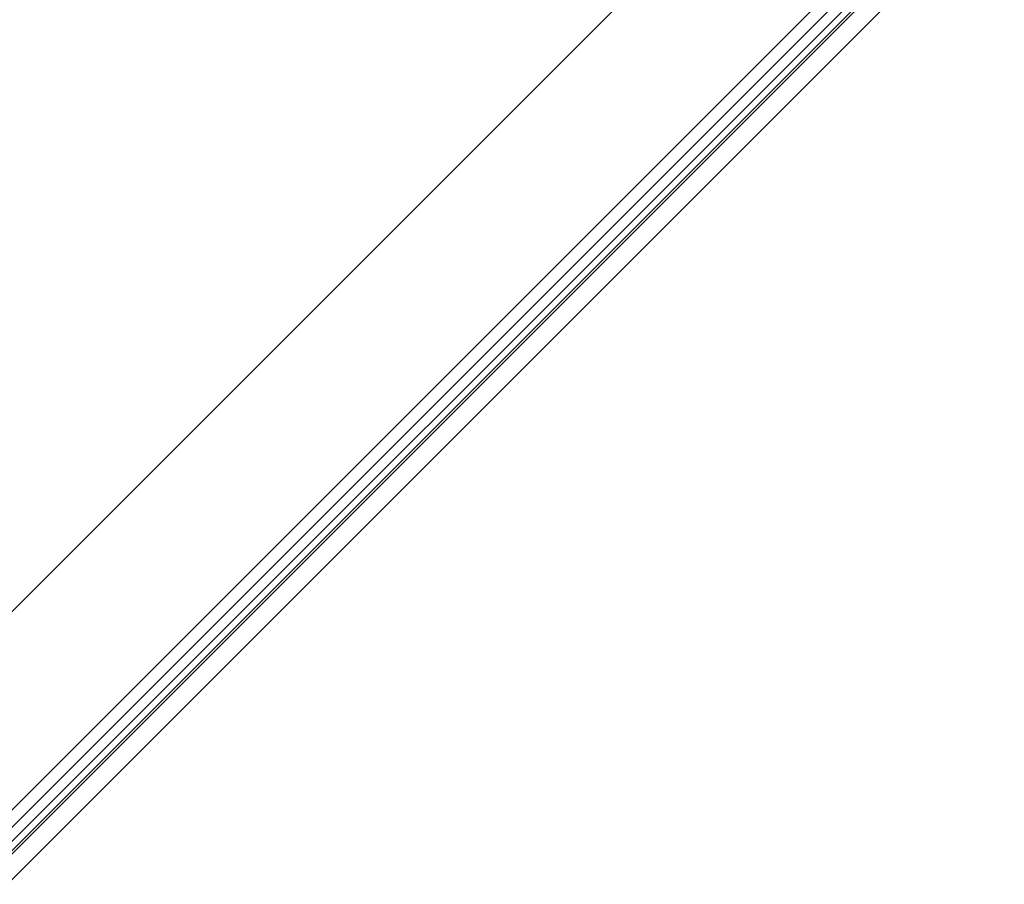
# Model space of a CAD drawing. Extents: x -48 to 48, y -49.6 to 48.
# Tile 241 of 256: x -30.5 to -17.9, y 7.3 to 18.4. Entities that reach past the tile are written whole.
import ezdxf

# ---------------------------------------------------------------- set-up
doc = ezdxf.new("R2010")
doc.units = 0

msp = doc.modelspace()

# ---------------------------------------------------------------- linework, layer by layer
at = {"layer": '10B3 [61]', "color": 1}
for points, invisible_edges in [([(-3.57442, 37.8621, 76.7701), (-38.8344, 2.60215, 76.7701), (-38.8344, 2.60215, 77)], 12), ([(-3.57442, 37.8621, 76.7701), (-38.8344, 2.60215, 77), (-3.57442, 37.8621, 77)], 1), ([(-2.30264, 36.5903, 76.4703), (-38.8344, 2.60215, 76.7701), (-3.57442, 37.8621, 76.7701)], 1), ([(-3.57442, 37.8621, 68.2299), (-38.8344, 2.60215, 68.2299), (-37.5626, 1.33037, 68.5297)], 12), ([(-3.57442, 37.8621, 68), (-38.8344, 2.60215, 68), (-38.8344, 2.60215, 68.2299)], 12), ([(-3.57442, 37.8621, 68), (-38.8344, 2.60215, 68.2299), (-3.57442, 37.8621, 68.2299)], 1), ([(-1.85616, 36.1438, 68), (-38.8344, 2.60215, 68), (-3.57442, 37.8621, 68)], 1), ([(-3.57442, 37.8621, 77), (-38.8344, 2.60215, 77), (-37.1161, 0.883883, 77)], 12), ([(-3.57442, 37.8621, 68.2299), (-37.5626, 1.33037, 68.5297), (-2.30264, 36.5903, 68.5297)], 1), ([(-3.57442, 37.8621, 77), (-37.1161, 0.883883, 77), (-1.85616, 36.1438, 77)], 1), ([(-2.30264, 36.5903, 76.4703), (-37.5626, 1.33037, 76.4703), (-38.8344, 2.60215, 76.7701)], 12), ([(-2.19155, 36.4792, 76.4146), (-37.5626, 1.33037, 76.4703), (-2.30264, 36.5903, 76.4703)], 1), ([(-2.30264, 36.5903, 68.5297), (-37.5626, 1.33037, 68.5297), (-37.4515, 1.21928, 68.5854)], 12), ([(-2.30264, 36.5903, 68.5297), (-37.4515, 1.21928, 68.5854), (-2.19155, 36.4792, 68.5854)], 1), ([(-2.19155, 36.4792, 76.4146), (-37.4515, 1.21928, 76.4146), (-37.5626, 1.33037, 76.4703)], 12), ([(-2.10081, 36.3885, 76.3082), (-37.4515, 1.21928, 76.4146), (-2.19155, 36.4792, 76.4146)], 1), ([(-2.19155, 36.4792, 68.5854), (-37.4515, 1.21928, 68.5854), (-37.3608, 1.12854, 68.6918)], 12), ([(-2.10081, 36.3885, 76.3082), (-37.3608, 1.12854, 76.3082), (-37.4515, 1.21928, 76.4146)], 12), ([(-2.19155, 36.4792, 68.5854), (-37.3608, 1.12854, 68.6918), (-2.10081, 36.3885, 68.6918)], 1), ([(-2.04152, 36.3292, 76.1641), (-37.3608, 1.12854, 76.3082), (-2.10081, 36.3885, 76.3082)], 1), ([(-2.10081, 36.3885, 68.6918), (-37.3608, 1.12854, 68.6918), (-37.3015, 1.06924, 68.8359)], 12), ([(-2.10081, 36.3885, 68.6918), (-37.3015, 1.06924, 68.8359), (-2.04152, 36.3292, 68.8359)], 1), ([(-2.04152, 36.3292, 76.1641), (-37.3015, 1.06924, 76.1641), (-37.3608, 1.12854, 76.3082)], 12), ([(-2.02091, 36.3086, 76), (-37.3015, 1.06924, 76.1641), (-2.04152, 36.3292, 76.1641)], 1), ([(-2.04152, 36.3292, 68.8359), (-37.3015, 1.06924, 68.8359), (-37.2809, 1.04864, 69)], 12), ([(-2.02091, 36.3086, 76), (-37.2809, 1.04864, 76), (-37.3015, 1.06924, 76.1641)], 12), ([(-2.04152, 36.3292, 68.8359), (-37.2809, 1.04864, 69), (-2.02091, 36.3086, 69)], 1), ([(-2.02091, 36.3086, 69), (-37.2809, 1.04864, 69), (-37.2809, 1.04864, 76)], 12), ([(-2.02091, 36.3086, 69), (-37.2809, 1.04864, 76), (-2.02091, 36.3086, 76)], 1), ([(-1.85616, 36.1438, 68), (-37.1161, 0.883883, 68), (-38.8344, 2.60215, 68)], 12), ([(-1.85616, 36.1438, 77), (-37.1161, 0.883883, 77), (-37.1161, 0.883883, 68)], 12), ([(-1.85616, 36.1438, 77), (-37.1161, 0.883883, 68), (-1.85616, 36.1438, 68)], 1)]:
    msp.add_3dface(points, dxfattribs=dict(at, invisible_edges=invisible_edges))

doc.saveas('drawing.dxf')
